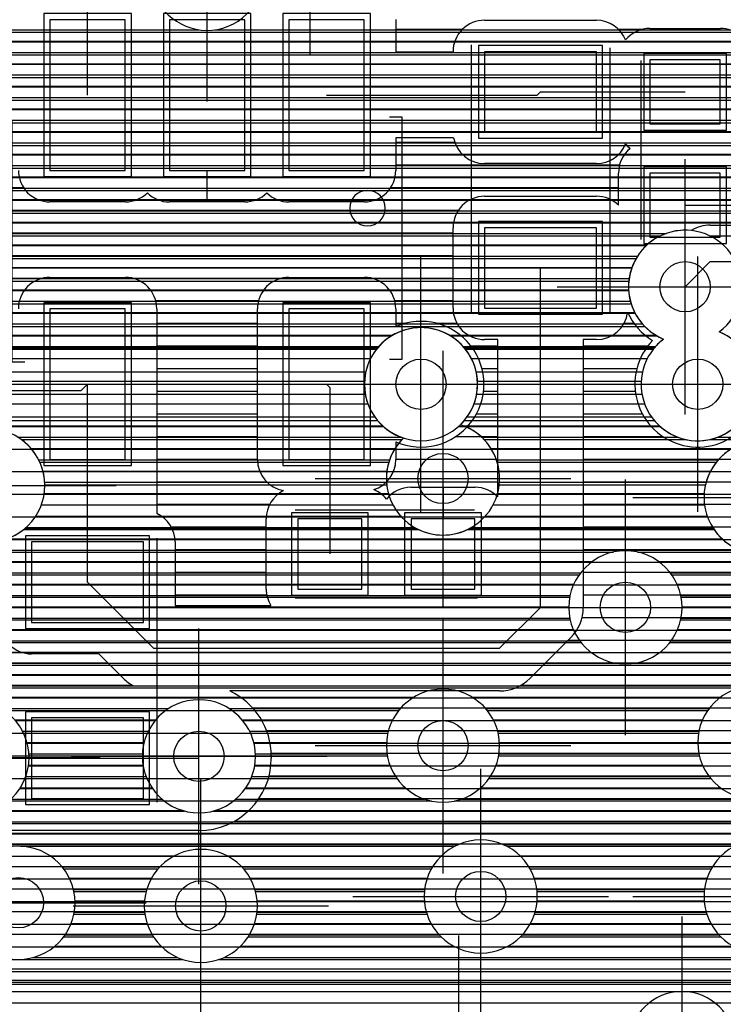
# Model space of a CAD drawing. Extents: x 25 to 291, y 23 to 136.
# Tile 19 of 147: x 37.24 to 42.83, y 51.52 to 59.35. Entities that reach past the tile are written whole.
import ezdxf

# ---------------------------------------------------------------- set-up
doc = ezdxf.new("R2010")
doc.units = 0
doc.layers.get('0').update_dxf_attribs({"linetype": 'CONTINUOUS'})
for name, color, linetype in [('copper_layer_2', 1, 'CONTINUOUS'), ('copper_layer_3', 3, 'CONTINUOUS'), ('copper_layer_bottom', 4, 'CONTINUOUS'), ('copper_layer_top', 5, 'CONTINUOUS'), ('drill_drawing', 6, 'CONTINUOUS'), ('paste_mask_top', 2, 'CONTINUOUS'), ('silkscreen_top', 1, 'CONTINUOUS'), ('solder_mask_top', 1, 'CONTINUOUS')]:
    doc.layers.add(name, color=color, linetype=linetype)

# ---------------------------------------------------------------- blocks, each defined once
blk = doc.blocks.new('D20')
blk.add_circle((0, 0), 0.2)
blk = doc.blocks.new('D412')
blk.add_lwpolyline([(0.29972, 0.59944), (-0.29972, 0.59944), (-0.29972, -0.59944), (0.29972, -0.59944)], close=True)
blk = doc.blocks.new('D466')
blk.add_lwpolyline([(0.254, 0.2794), (-0.254, 0.2794), (-0.254, -0.2794), (0.254, -0.2794)], close=True)
blk = doc.blocks.new('D469')
blk.add_lwpolyline([(0.2794, 0.254), (-0.2794, 0.254), (-0.2794, -0.254), (0.2794, -0.254)], close=True)
blk = doc.blocks.new('D484')
blk.add_lwpolyline([(0.4445, 0.32004), (-0.4445, 0.32004), (-0.4445, -0.32004), (0.4445, -0.32004)], close=True)
blk = doc.blocks.new('D498')
blk.add_lwpolyline([(0.34798, 0.6477), (-0.34798, 0.6477), (-0.34798, -0.6477), (0.34798, -0.6477)], close=True)
blk = doc.blocks.new('D555')
blk.add_lwpolyline([(0.3048, 0.32766), (-0.3048, 0.32766), (-0.3048, -0.32766), (0.3048, -0.32766)], close=True)
blk = doc.blocks.new('D558')
blk.add_lwpolyline([(0.32766, 0.3048), (-0.32766, 0.3048), (-0.32766, -0.3048), (0.32766, -0.3048)], close=True)
blk = doc.blocks.new('D570')
blk.add_lwpolyline([(0.49276, 0.3683), (-0.49276, 0.3683), (-0.49276, -0.3683), (0.49276, -0.3683)], close=True)

msp = doc.modelspace()

# ---------------------------------------------------------------- linework, layer by layer
at = {"layer": 'copper_layer_2', "color": 1}
for points in [[(45.500127, 77.127508), (45.500127, 81.700279), (30.766574, 81.700279), (30.700025, 81.633731), (30.700025, 52.09144), (30.816358, 51.975108), (45.483617, 51.975108), (45.500127, 51.991618), (45.500127, 77.122936)], [(30.700025, 59.174752), (45.500127, 59.174752)], [(30.700025, 58.994666), (45.500127, 58.994666)], [(30.700025, 58.814834), (45.500127, 58.814834)], [(30.700025, 58.634747), (45.500127, 58.634747)], [(30.700025, 58.454661), (43.891288, 58.454661)], [(30.700025, 58.274829), (43.650749, 58.274829)], [(33.437389, 58.094742), (43.580391, 58.094742)], [(33.655829, 57.914656), (43.588773, 57.914656)], [(33.721107, 57.734823), (43.681229, 57.734823)], [(33.708661, 57.554737), (42.218694, 57.554737)], [(33.610109, 57.374905), (42.100584, 57.374905)], [(30.700025, 57.194818), (42.0762, 57.194818)], [(30.700025, 57.014732), (42.127254, 57.014732)], [(30.700025, 56.8349), (40.191516, 56.8349)], [(40.658623, 56.8349), (42.301245, 56.8349)], [(30.700025, 56.654813), (40.024384, 56.654813)], [(40.825756, 56.654813), (42.224282, 56.654813)], [(30.700025, 56.474727), (39.97587, 56.474727)], [(40.874524, 56.474727), (42.175768, 56.474727)], [(30.700025, 56.294895), (40.002794, 56.294895)], [(40.847346, 56.294895), (42.202692, 56.294895)], [(30.700025, 56.114808), (40.124968, 56.114808)], [(40.725171, 56.114808), (42.324867, 56.114808)], [(30.700025, 55.934722), (45.500127, 55.934722)], [(30.700025, 55.75489), (45.500127, 55.75489)], [(30.700025, 55.574803), (45.500127, 55.574803)], [(30.700025, 55.394717), (45.500127, 55.394717)], [(30.700025, 55.214884), (45.500127, 55.214884)], [(30.700025, 55.034798), (45.500127, 55.034798)], [(30.700025, 54.854712), (45.500127, 54.854712)], [(30.700025, 54.674879), (45.500127, 54.674879)], [(30.700025, 54.494793), (45.500127, 54.494793)], [(30.700025, 54.314707), (45.500127, 54.314707)], [(30.700025, 54.134874), (45.500127, 54.134874)], [(30.700025, 53.954788), (45.500127, 53.954788)], [(37.200152, 53.774702), (38.311659, 53.774702)], [(39.008636, 53.774702), (45.500127, 53.774702)], [(37.295149, 53.594869), (38.222504, 53.594869)], [(39.09779, 53.594869), (45.500127, 53.594869)], [(37.305309, 53.414783), (38.216408, 53.414783)], [(39.103632, 53.414783), (45.500127, 53.414783)], [(37.237236, 53.234696), (38.289561, 53.234696)], [(39.030734, 53.234696), (45.500127, 53.234696)], [(37.007112, 53.054864), (38.546101, 53.054864)], [(38.77394, 53.054864), (45.500127, 53.054864)], [(30.700025, 52.874778), (45.500127, 52.874778)], [(30.700025, 52.694691), (45.500127, 52.694691)], [(30.700025, 52.514859), (45.500127, 52.514859)], [(30.700025, 52.334773), (45.500127, 52.334773)], [(30.700025, 52.154686), (45.500127, 52.154686)], [(25.750064, 51.619761), (50.175006, 51.619761)], [(45.483617, 51.675133), (30.816358, 51.675133)], [(25.750064, 51.529845), (50.175006, 51.529845)]]:
    msp.add_lwpolyline(points, dxfattribs=at)
for points in [[(42.796546, 56.866142), (42.796546, 56.866142, 3.764651), (42.353569, 56.808992), (42.353569, 56.808992)], [(40.875032, 56.450089), (40.875032, 56.450089), (40.875032, 56.450089, 1), (39.975362, 56.450089), (39.975362, 56.450089), (39.975362, 56.450089, 1), (40.875032, 56.450089), (40.875032, 56.450089)], [(40.875032, 56.450089), (40.875032, 56.450089), (40.875032, 56.450089, 1), (39.975362, 56.450089), (39.975362, 56.450089), (39.975362, 56.450089, 1), (40.875032, 56.450089), (40.875032, 56.450089)], [(42.353569, 56.808992), (42.353569, 56.808992), (42.353569, 56.808992, 3.764651), (42.796546, 56.866142), (42.796546, 56.866142)], [(37.310135, 53.480061), (37.310135, 53.480061), (37.310135, 53.480061, 1), (36.409957, 53.480061), (36.409957, 53.480061), (36.409957, 53.480061, 1), (37.310135, 53.480061), (37.310135, 53.480061)], [(37.310135, 53.480061), (37.310135, 53.480061), (37.310135, 53.480061, 1), (36.409957, 53.480061), (36.409957, 53.480061), (36.409957, 53.480061, 1), (37.310135, 53.480061), (37.310135, 53.480061)], [(39.109982, 53.490221), (39.109982, 53.490221), (39.109982, 53.490221, 1), (38.210312, 53.490221), (38.210312, 53.490221), (38.210312, 53.490221, 1), (39.109982, 53.490221), (39.109982, 53.490221)], [(39.109982, 53.490221), (39.109982, 53.490221), (39.109982, 53.490221, 1), (38.210312, 53.490221), (38.210312, 53.490221), (38.210312, 53.490221, 1), (39.109982, 53.490221), (39.109982, 53.490221)]]:
    msp.add_lwpolyline(points, format="xyb", dxfattribs=at)
at = {"layer": 'copper_layer_3', "color": 3}
for points in [[(39.121666, 59.927864), (39.121666, 59.927864, 27.163944), (39.14859, 59.867412), (39.14859, 59.867412)], [(42.796546, 56.866142), (42.796546, 56.866142, 3.764651), (42.353569, 56.808992), (42.353569, 56.808992)], [(40.739395, 56.128016), (40.739395, 56.128016), (40.739395, 56.128016, 3.584971), (40.285751, 56.022098), (40.285751, 56.022098)], [(42.353569, 56.808992), (42.353569, 56.808992), (42.353569, 56.808992, 3.764651), (42.796546, 56.866142), (42.796546, 56.866142)], [(37.435103, 55.650241), (37.435103, 55.650241), (37.435103, 55.650241, 0.989053), (36.535179, 55.650241), (36.535179, 55.650241)], [(41.047244, 55.650241), (41.047244, 55.650241), (41.047244, 55.650241, 0.35534), (40.739395, 56.128016), (40.739395, 56.128016)], [(40.285751, 56.022098), (40.285751, 56.022098), (40.285751, 56.022098, 0.231206), (40.152908, 55.650241), (40.152908, 55.650241)], [(43.563881, 55.650241), (43.563881, 55.650241), (43.563881, 55.650241, 0.797886), (42.686309, 55.650241), (42.686309, 55.650241)], [(36.696215, 55.300229), (36.696215, 55.300229), (36.696215, 55.300229, 0.363199), (37.274067, 55.300229), (37.274067, 55.300229)], [(40.393955, 55.300229), (40.393955, 55.300229), (40.393955, 55.300229, 0.242892), (40.806198, 55.300229), (40.806198, 55.300229)], [(42.750826, 55.300229), (42.750826, 55.300229), (42.750826, 55.300229, 0.534398), (43.499365, 55.300229), (43.499365, 55.300229)], [(42.500127, 54.675133), (42.500127, 54.675133), (42.500127, 54.675133, 1), (41.599949, 54.675133), (41.599949, 54.675133), (41.599949, 54.675133, 1), (42.500127, 54.675133), (42.500127, 54.675133)], [(42.500127, 54.675133), (42.500127, 54.675133), (42.500127, 54.675133, 1), (41.599949, 54.675133), (41.599949, 54.675133), (41.599949, 54.675133, 1), (42.500127, 54.675133), (42.500127, 54.675133)], [(43.525019, 53.600203), (43.525019, 53.600203), (43.525019, 53.600203, 1), (42.625349, 53.600203), (42.625349, 53.600203), (42.625349, 53.600203, 1), (43.525019, 53.600203), (43.525019, 53.600203)], [(43.525019, 53.600203), (43.525019, 53.600203), (43.525019, 53.600203, 1), (42.625349, 53.600203), (42.625349, 53.600203), (42.625349, 53.600203, 1), (43.525019, 53.600203), (43.525019, 53.600203)], [(41.050038, 53.575057), (41.050038, 53.575057), (41.050038, 53.575057, 1), (40.150368, 53.575057), (40.150368, 53.575057), (40.150368, 53.575057, 1), (41.050038, 53.575057), (41.050038, 53.575057)], [(41.050038, 53.575057), (41.050038, 53.575057), (41.050038, 53.575057, 1), (40.150368, 53.575057), (40.150368, 53.575057), (40.150368, 53.575057, 1), (41.050038, 53.575057), (41.050038, 53.575057)], [(41.350013, 52.375159), (41.350013, 52.375159), (41.350013, 52.375159, 1), (40.450343, 52.375159), (40.450343, 52.375159), (40.450343, 52.375159, 1), (41.350013, 52.375159), (41.350013, 52.375159)], [(41.350013, 52.375159), (41.350013, 52.375159), (41.350013, 52.375159, 1), (40.450343, 52.375159), (40.450343, 52.375159), (40.450343, 52.375159, 1), (41.350013, 52.375159), (41.350013, 52.375159)], [(43.575057, 52.375159), (43.575057, 52.375159), (43.575057, 52.375159, 1), (42.674879, 52.375159), (42.674879, 52.375159), (42.674879, 52.375159, 1), (43.575057, 52.375159), (43.575057, 52.375159)], [(43.575057, 52.375159), (43.575057, 52.375159), (43.575057, 52.375159, 1), (42.674879, 52.375159), (42.674879, 52.375159), (42.674879, 52.375159, 1), (43.575057, 52.375159), (43.575057, 52.375159)], [(37.675133, 52.325121), (37.675133, 52.325121), (37.675133, 52.325121, 1), (36.774956, 52.325121), (36.774956, 52.325121), (36.774956, 52.325121, 1), (37.675133, 52.325121), (37.675133, 52.325121)], [(37.675133, 52.325121), (37.675133, 52.325121), (37.675133, 52.325121, 1), (36.774956, 52.325121), (36.774956, 52.325121), (36.774956, 52.325121, 1), (37.675133, 52.325121), (37.675133, 52.325121)], [(39.124968, 52.300229), (39.124968, 52.300229), (39.124968, 52.300229, 1), (38.225298, 52.300229), (38.225298, 52.300229), (38.225298, 52.300229, 1), (39.124968, 52.300229), (39.124968, 52.300229)], [(39.124968, 52.300229), (39.124968, 52.300229), (39.124968, 52.300229, 1), (38.225298, 52.300229), (38.225298, 52.300229), (38.225298, 52.300229, 1), (39.124968, 52.300229), (39.124968, 52.300229)], [(42.91999, 51.200152), (42.91999, 51.200152), (42.91999, 51.200152, 1), (42.080264, 51.200152), (42.080264, 51.200152), (42.080264, 51.200152, 1), (42.91999, 51.200152), (42.91999, 51.200152)], [(42.91999, 51.200152), (42.91999, 51.200152), (42.91999, 51.200152, 1), (42.080264, 51.200152), (42.080264, 51.200152), (42.080264, 51.200152, 1), (42.91999, 51.200152), (42.91999, 51.200152)]]:
    msp.add_lwpolyline(points, format="xyb", dxfattribs=at)
for points in [[(31.499365, 59.249682), (47.310135, 59.249682)], [(31.472441, 59.06985), (43.659893, 59.06985)], [(36.274829, 58.889764), (43.564897, 58.889764)], [(36.484125, 58.709677), (43.554737, 58.709677)], [(36.546863, 58.529845), (43.622809, 58.529845)], [(36.532385, 58.349759), (43.713487, 58.349759)], [(36.430531, 58.169672), (43.598933, 58.169672)], [(34.677419, 57.98984), (43.576581, 57.98984)], [(33.704343, 57.809754), (43.629921, 57.809754)], [(33.722885, 57.629667), (42.328169, 57.629667)], [(42.721869, 57.629667), (43.810008, 57.629667)], [(33.664465, 57.449835), (42.135128, 57.449835)], [(33.470663, 57.269749), (42.077216, 57.269749)], [(33.313691, 57.089662), (42.096012, 57.089662)], [(33.460503, 56.90983), (42.203962, 56.90983)], [(33.500127, 56.729743), (40.072644, 56.729743)], [(40.77775, 56.729743), (42.272543, 56.729743)], [(34.233426, 56.549657), (39.986284, 56.549657)], [(40.863856, 56.549657), (42.186182, 56.549657)], [(34.366777, 56.369825), (39.98222, 56.369825)], [(40.86792, 56.369825), (42.182372, 56.369825)], [(34.400051, 56.189738), (40.057912, 56.189738)], [(40.792228, 56.189738), (42.258065, 56.189738)], [(37.248666, 56.009652), (40.273559, 56.009652)], [(40.926594, 56.009652), (42.532385, 56.009652)], [(42.717805, 56.009652), (47.310135, 56.009652)], [(37.395479, 55.82982), (40.169164, 55.82982)], [(41.030988, 55.82982), (42.772416, 55.82982)], [(37.435103, 55.650241), (40.152908, 55.650241)], [(41.047244, 55.650241), (42.686309, 55.650241)], [(40.393955, 55.300229), (37.274067, 55.300229)], [(42.750826, 55.300229), (40.806198, 55.300229)], [(37.267463, 55.294895), (40.404623, 55.294895)], [(40.79553, 55.294895), (42.754636, 55.294895)], [(32.630937, 55.114808), (41.95428, 55.114808)], [(42.14605, 55.114808), (43.011176, 55.114808)], [(32.696215, 54.934722), (41.682499, 54.934722)], [(42.417577, 54.934722), (44.687325, 54.934722)], [(32.683769, 54.75489), (41.607061, 54.75489)], [(42.493015, 54.75489), (47.310135, 54.75489)], [(32.585217, 54.574803), (41.611379, 54.574803)], [(42.488697, 54.574803), (46.361443, 54.574803)], [(35.094234, 54.394717), (41.697993, 54.394717)], [(42.402083, 54.394717), (46.163322, 54.394717)], [(35.389129, 54.214884), (44.804166, 54.214884)], [(35.467107, 54.034798), (42.958598, 54.034798)], [(35.464821, 53.854712), (40.24765, 53.854712)], [(40.952756, 53.854712), (42.704089, 53.854712)], [(35.381001, 53.674879), (40.16129, 53.674879)], [(41.038862, 53.674879), (42.631191, 53.674879)], [(30.366523, 53.494793), (40.157226, 53.494793)], [(41.042926, 53.494793), (42.637541, 53.494793)], [(32.524765, 53.314707), (40.232918, 53.314707)], [(40.967234, 53.314707), (42.727203, 53.314707)], [(32.734061, 53.134874), (40.507239, 53.134874)], [(40.692913, 53.134874), (46.650241, 53.134874)], [(32.7968, 52.954788), (46.698247, 52.954788)], [(37.24257, 52.774702), (40.693167, 52.774702)], [(41.106934, 52.774702), (42.918212, 52.774702)], [(37.585217, 52.594869), (38.335027, 52.594869)], [(39.01524, 52.594869), (40.507239, 52.594869)], [(41.292863, 52.594869), (42.732283, 52.594869)], [(37.665989, 52.414783), (38.24003, 52.414783)], [(39.110236, 52.414783), (40.451867, 52.414783)], [(41.348235, 52.414783), (42.676911, 52.414783)], [(37.665989, 52.234696), (38.22987, 52.234696)], [(39.120396, 52.234696), (40.472441, 52.234696)], [(41.327661, 52.234696), (42.697485, 52.234696)], [(37.584709, 52.054864), (38.297943, 52.054864)], [(39.052324, 52.054864), (40.583947, 52.054864)], [(41.216154, 52.054864), (42.808992, 52.054864)], [(35.722123, 51.874778), (38.528067, 51.874778)], [(38.821946, 51.874778), (46.619507, 51.874778)], [(30.390399, 51.694691), (46.590805, 51.694691)]]:
    msp.add_lwpolyline(points, dxfattribs=at)
at = {"layer": 'copper_layer_bottom', "color": 4}
for points in [[(39.121666, 59.927864), (39.121666, 59.927864, 27.163944), (39.14859, 59.867412), (39.14859, 59.867412)], [(42.573787, 57.672593), (42.573787, 57.672593), (42.573787, 57.672593, 0.868159), (42.353569, 56.808992), (42.353569, 56.808992)], [(42.725171, 57.715011), (42.725171, 57.715011), (42.725171, 57.715011, 0.136728), (42.573787, 57.672593), (42.573787, 57.672593)], [(42.796546, 56.866142), (42.796546, 56.866142), (42.796546, 56.866142, 0.182547), (42.965964, 57.135128), (42.965964, 57.135128)], [(40.769114, 56.740157), (40.769114, 56.740157), (40.769114, 56.740157, 0.464594), (40.081026, 56.740157), (40.081026, 56.740157)], [(42.280925, 56.16002), (42.280925, 56.16002), (42.280925, 56.16002, 1.274094), (42.796546, 56.866142), (42.796546, 56.866142)], [(42.353569, 56.808992), (42.353569, 56.808992), (42.353569, 56.808992, 0.055147), (42.280925, 56.740157), (42.280925, 56.740157)], [(40.081026, 56.16002), (40.081026, 56.16002), (40.081026, 56.16002, 0.139654), (40.285751, 56.022098), (40.285751, 56.022098)], [(40.739395, 56.128016), (40.739395, 56.128016), (40.739395, 56.128016, 0.025124), (40.769114, 56.16002), (40.769114, 56.16002)], [(37.435103, 55.645161), (37.435103, 55.645161), (37.435103, 55.645161, 1), (36.534925, 55.645161), (36.534925, 55.645161), (36.534925, 55.645161, 1), (37.435103, 55.645161), (37.435103, 55.645161)], [(37.435103, 55.645161), (37.435103, 55.645161), (37.435103, 55.645161, 1), (36.534925, 55.645161), (36.534925, 55.645161), (36.534925, 55.645161, 1), (37.435103, 55.645161), (37.435103, 55.645161)], [(40.285751, 56.022098), (40.285751, 56.022098), (40.285751, 56.022098, 3.585981), (40.739395, 56.128016), (40.739395, 56.128016)], [(43.575057, 55.550165), (43.575057, 55.550165), (43.575057, 55.550165, 1), (42.674879, 55.550165), (42.674879, 55.550165), (42.674879, 55.550165, 1), (43.575057, 55.550165), (43.575057, 55.550165)], [(43.575057, 55.550165), (43.575057, 55.550165), (43.575057, 55.550165, 1), (42.674879, 55.550165), (42.674879, 55.550165), (42.674879, 55.550165, 1), (43.575057, 55.550165), (43.575057, 55.550165)], [(42.500127, 54.675133), (42.500127, 54.675133), (42.500127, 54.675133, 1), (41.599949, 54.675133), (41.599949, 54.675133), (41.599949, 54.675133, 1), (42.500127, 54.675133), (42.500127, 54.675133)], [(42.500127, 54.675133), (42.500127, 54.675133), (42.500127, 54.675133, 1), (41.599949, 54.675133), (41.599949, 54.675133), (41.599949, 54.675133, 1), (42.500127, 54.675133), (42.500127, 54.675133)], [(43.525019, 53.600203), (43.525019, 53.600203), (43.525019, 53.600203, 1), (42.625349, 53.600203), (42.625349, 53.600203), (42.625349, 53.600203, 1), (43.525019, 53.600203), (43.525019, 53.600203)], [(43.525019, 53.600203), (43.525019, 53.600203), (43.525019, 53.600203, 1), (42.625349, 53.600203), (42.625349, 53.600203), (42.625349, 53.600203, 1), (43.525019, 53.600203), (43.525019, 53.600203)], [(41.050038, 53.575057), (41.050038, 53.575057), (41.050038, 53.575057, 1), (40.150368, 53.575057), (40.150368, 53.575057), (40.150368, 53.575057, 1), (41.050038, 53.575057), (41.050038, 53.575057)], [(41.050038, 53.575057), (41.050038, 53.575057), (41.050038, 53.575057, 1), (40.150368, 53.575057), (40.150368, 53.575057), (40.150368, 53.575057, 1), (41.050038, 53.575057), (41.050038, 53.575057)], [(37.310135, 53.480061), (37.310135, 53.480061), (37.310135, 53.480061, 1), (36.409957, 53.480061), (36.409957, 53.480061), (36.409957, 53.480061, 1), (37.310135, 53.480061), (37.310135, 53.480061)], [(37.310135, 53.480061), (37.310135, 53.480061), (37.310135, 53.480061, 1), (36.409957, 53.480061), (36.409957, 53.480061), (36.409957, 53.480061, 1), (37.310135, 53.480061), (37.310135, 53.480061)], [(39.109982, 53.490221), (39.109982, 53.490221), (39.109982, 53.490221, 1), (38.210312, 53.490221), (38.210312, 53.490221), (38.210312, 53.490221, 1), (39.109982, 53.490221), (39.109982, 53.490221)], [(39.109982, 53.490221), (39.109982, 53.490221), (39.109982, 53.490221, 1), (38.210312, 53.490221), (38.210312, 53.490221), (38.210312, 53.490221, 1), (39.109982, 53.490221), (39.109982, 53.490221)], [(41.350013, 52.375159), (41.350013, 52.375159), (41.350013, 52.375159, 1), (40.450343, 52.375159), (40.450343, 52.375159), (40.450343, 52.375159, 1), (41.350013, 52.375159), (41.350013, 52.375159)], [(41.350013, 52.375159), (41.350013, 52.375159), (41.350013, 52.375159, 1), (40.450343, 52.375159), (40.450343, 52.375159), (40.450343, 52.375159, 1), (41.350013, 52.375159), (41.350013, 52.375159)], [(43.575057, 52.375159), (43.575057, 52.375159), (43.575057, 52.375159, 1), (42.674879, 52.375159), (42.674879, 52.375159), (42.674879, 52.375159, 1), (43.575057, 52.375159), (43.575057, 52.375159)], [(43.575057, 52.375159), (43.575057, 52.375159), (43.575057, 52.375159, 1), (42.674879, 52.375159), (42.674879, 52.375159), (42.674879, 52.375159, 1), (43.575057, 52.375159), (43.575057, 52.375159)], [(37.675133, 52.325121), (37.675133, 52.325121), (37.675133, 52.325121, 1), (36.774956, 52.325121), (36.774956, 52.325121), (36.774956, 52.325121, 1), (37.675133, 52.325121), (37.675133, 52.325121)], [(37.675133, 52.325121), (37.675133, 52.325121), (37.675133, 52.325121, 1), (36.774956, 52.325121), (36.774956, 52.325121), (36.774956, 52.325121, 1), (37.675133, 52.325121), (37.675133, 52.325121)], [(39.124968, 52.300229), (39.124968, 52.300229), (39.124968, 52.300229, 1), (38.225298, 52.300229), (38.225298, 52.300229), (38.225298, 52.300229, 1), (39.124968, 52.300229), (39.124968, 52.300229)], [(39.124968, 52.300229), (39.124968, 52.300229), (39.124968, 52.300229, 1), (38.225298, 52.300229), (38.225298, 52.300229), (38.225298, 52.300229, 1), (39.124968, 52.300229), (39.124968, 52.300229)]]:
    msp.add_lwpolyline(points, format="xyb", dxfattribs=at)
for points in [[(31.497841, 59.269749), (38.660401, 59.269749)], [(38.789688, 59.269749), (45.084582, 59.269749)], [(31.497841, 59.179832), (43.80315, 59.179832)], [(31.479299, 59.089662), (43.678435, 59.089662)], [(31.439675, 58.999746), (43.610109, 58.999746)], [(36.216662, 58.90983), (43.570739, 58.90983)], [(36.389383, 58.81966), (43.552197, 58.81966)], [(36.471171, 58.729743), (43.552451, 58.729743)], [(36.518923, 58.639827), (43.570993, 58.639827)], [(36.543815, 58.549657), (43.610617, 58.549657)], [(36.549911, 58.459741), (43.678943, 58.459741)], [(36.537465, 58.369825), (43.735839, 58.369825)], [(36.505461, 58.279909), (43.654051, 58.279909)], [(36.448057, 58.189738), (43.606299, 58.189738)], [(36.348235, 58.099822), (43.581407, 58.099822)], [(34.700533, 58.009906), (43.575311, 58.009906)], [(34.555753, 57.919736), (43.587503, 57.919736)], [(33.730251, 57.880112), (34.870206, 56.740157), (40.081026, 56.740157)], [(33.780544, 57.82982), (43.619761, 57.82982)], [(33.87046, 57.739903), (43.677165, 57.739903)], [(33.275083, 57.675133), (33.525019, 57.675133), (34.750064, 56.450089), (40.425197, 56.450089), (42.625095, 56.450089)], [(33.96063, 57.649733), (42.376175, 57.649733)], [(42.725171, 57.715011), (43.699009, 57.715011)], [(34.050546, 57.559817), (42.224282, 57.559817)], [(34.140462, 57.469901), (42.14732, 57.469901)], [(42.525019, 57.225044), (42.725171, 57.425197), (46.824994, 57.425197), (49.400051, 54.85014), (49.400051, 47.625095), (51.100076, 45.92507), (57.875032, 45.92507), (60.375159, 43.425197), (62.625095, 43.425197)], [(34.230632, 57.379731), (42.102616, 57.379731)], [(34.320549, 57.289815), (42.079756, 57.289815)], [(34.410465, 57.199898), (42.075692, 57.199898)], [(34.500635, 57.109728), (42.09017, 57.109728)], [(34.590551, 57.019812), (42.124714, 57.019812)], [(34.680467, 56.929896), (42.185674, 56.929896)], [(34.770638, 56.839726), (40.199898, 56.839726)], [(40.650241, 56.839726), (42.292609, 56.839726)], [(34.860554, 56.749809), (40.089408, 56.749809)], [(40.760732, 56.749809), (42.289307, 56.749809)], [(40.769114, 56.740157), (42.280925, 56.740157)], [(40.081026, 56.16002), (34.750064, 56.16002)], [(42.280925, 56.16002), (40.769114, 56.16002)], [(34.392939, 56.119888), (40.11938, 56.119888)], [(40.76251, 56.119888), (42.319533, 56.119888)], [(37.218694, 56.029718), (40.264415, 56.029718)], [(40.906274, 56.029718), (42.464313, 56.029718)], [(42.785878, 56.029718), (47.810262, 56.029718)], [(37.325121, 55.939802), (40.219202, 55.939802)], [(40.98095, 55.939802), (42.899924, 55.939802)], [(37.385827, 55.849886), (40.175768, 55.849886)], [(41.024384, 55.849886), (42.789434, 55.849886)], [(37.420117, 55.759716), (40.153924, 55.759716)], [(41.046228, 55.759716), (42.726949, 55.759716)], [(37.434341, 55.669799), (40.15113, 55.669799)], [(41.049022, 55.669799), (42.691389, 55.669799)], [(37.430277, 55.579883), (40.16637, 55.579883)], [(41.033782, 55.579883), (42.676149, 55.579883)], [(37.407417, 55.489713), (40.202184, 55.489713)], [(40.997968, 55.489713), (42.679197, 55.489713)], [(37.362205, 55.399797), (40.264923, 55.399797)], [(40.93523, 55.399797), (42.701041, 55.399797)], [(37.285243, 55.309881), (40.376175, 55.309881)], [(40.823978, 55.309881), (42.744729, 55.309881)], [(37.13208, 55.21971), (42.819406, 55.21971)], [(32.621031, 55.129794), (42.96444, 55.129794)], [(32.668783, 55.039878), (41.786386, 55.039878)], [(42.313691, 55.039878), (44.582931, 55.039878)], [(32.693929, 54.949708), (41.693675, 54.949708)], [(42.406655, 54.949708), (44.667767, 54.949708)], [(32.699771, 54.859792), (41.639827, 54.859792)], [(42.460503, 54.859792), (44.857252, 54.859792)], [(32.687579, 54.769876), (41.610109, 54.769876)], [(42.489967, 54.769876), (49.070358, 54.769876)], [(32.655575, 54.679705), (41.600203, 54.679705)], [(42.500127, 54.679705), (49.109982, 54.679705)], [(32.598171, 54.589789), (41.608331, 54.589789)], [(42.491999, 54.589789), (49.109982, 54.589789)], [(32.498349, 54.499873), (41.635763, 54.499873)], [(42.464567, 54.499873), (49.109982, 54.499873)], [(31.509017, 54.409703), (41.686563, 54.409703)], [(42.413513, 54.409703), (49.109982, 54.409703)], [(35.281687, 54.319787), (41.77394, 54.319787)], [(42.326137, 54.319787), (49.109982, 54.319787)], [(35.377699, 54.22987), (41.985522, 54.22987)], [(42.114808, 54.22987), (49.109982, 54.22987)], [(35.433071, 54.1397), (44.636525, 54.1397)], [(35.463805, 54.049784), (43.057658, 54.049784)], [(35.474981, 53.959868), (40.366523, 53.959868)], [(40.83363, 53.959868), (42.804674, 53.959868)], [(37.08509, 53.869698), (38.418593, 53.869698)], [(38.901702, 53.869698), (40.259843, 53.869698)], [(40.94031, 53.869698), (42.714757, 53.869698)], [(37.195834, 53.779782), (38.315723, 53.779782)], [(39.004572, 53.779782), (40.19939, 53.779782)], [(41.000762, 53.779782), (42.662433, 53.779782)], [(37.258319, 53.689865), (38.256795, 53.689865)], [(39.063246, 53.689865), (40.164846, 53.689865)], [(41.035306, 53.689865), (42.633985, 53.689865)], [(37.293879, 53.599695), (38.22352, 53.599695)], [(39.09652, 53.599695), (40.150876, 53.599695)], [(41.04953, 53.599695), (42.625095, 53.599695)], [(37.309119, 53.509779), (38.210566, 53.509779)], [(39.109728, 53.509779), (40.15494, 53.509779)], [(41.045212, 53.509779), (42.634239, 53.509779)], [(37.306071, 53.419863), (38.215646, 53.419863)], [(39.104648, 53.419863), (40.1778, 53.419863)], [(41.022352, 53.419863), (42.662687, 53.419863)], [(37.284227, 53.329693), (38.239522, 53.329693)], [(39.080518, 53.329693), (40.222758, 53.329693)], [(40.977394, 53.329693), (42.715265, 53.329693)], [(37.240538, 53.239776), (38.286005, 53.239776)], [(39.034036, 53.239776), (40.299975, 53.239776)], [(40.900178, 53.239776), (42.805436, 53.239776)], [(37.165608, 53.14986), (38.365761, 53.14986)], [(38.954534, 53.14986), (40.453137, 53.14986)], [(40.747015, 53.14986), (49.109982, 53.14986)], [(37.020828, 53.05969), (38.528575, 53.05969)], [(38.79172, 53.05969), (49.109982, 53.05969)], [(32.794768, 52.969774), (49.109982, 52.969774)], [(32.799594, 52.879858), (49.109982, 52.879858)], [(32.786386, 52.789688), (40.725171, 52.789688)], [(41.07493, 52.789688), (42.950216, 52.789688)], [(37.474219, 52.699771), (38.468377, 52.699771)], [(38.88189, 52.699771), (40.588519, 52.699771)], [(41.211582, 52.699771), (42.813564, 52.699771)], [(37.573533, 52.609855), (38.348489, 52.609855)], [(39.001524, 52.609855), (40.516129, 52.609855)], [(41.283973, 52.609855), (42.741173, 52.609855)], [(37.630683, 52.519685), (38.282449, 52.519685)], [(39.067818, 52.519685), (40.473965, 52.519685)], [(41.326137, 52.519685), (42.699009, 52.519685)], [(37.662687, 52.429769), (38.244094, 52.429769)], [(39.105918, 52.429769), (40.453391, 52.429769)], [(41.346711, 52.429769), (42.678435, 52.429769)], [(37.674879, 52.339853), (38.226822, 52.339853)], [(39.123444, 52.339853), (40.451359, 52.339853)], [(41.348743, 52.339853), (42.676403, 52.339853)], [(37.668783, 52.249682), (38.227838, 52.249682)], [(39.122174, 52.249682), (40.467869, 52.249682)], [(41.332233, 52.249682), (42.692913, 52.249682)], [(37.643637, 52.159766), (38.247396, 52.159766)], [(39.102616, 52.159766), (40.504953, 52.159766)], [(41.295149, 52.159766), (42.729997, 52.159766)], [(37.595631, 52.06985), (38.288545, 52.06985)], [(39.061722, 52.06985), (40.569469, 52.06985)], [(41.230632, 52.06985), (42.794514, 52.06985)], [(37.513589, 51.97968), (38.358903, 51.97968)], [(38.99111, 51.97968), (40.685039, 51.97968)], [(41.115062, 51.97968), (42.910084, 51.97968)], [(37.339091, 51.889764), (38.490221, 51.889764)], [(38.859792, 51.889764), (49.109982, 51.889764)], [(25.750064, 51.799848), (49.109982, 51.799848)], [(25.750064, 51.709677), (49.109982, 51.709677)], [(25.750064, 51.619761), (49.109982, 51.619761)], [(25.750064, 51.529845), (49.109982, 51.529845)]]:
    msp.add_lwpolyline(points, dxfattribs=at)
at = {"layer": 'copper_layer_top', "color": 5}
for points in [[(45.400051, 52.075184), (45.400051, 79.900178), (42.275083, 79.900178), (42.275083, 81.600203), (30.816358, 81.600203), (30.800102, 81.583693), (30.800102, 53.975108), (33.750064, 53.975108), (33.750064, 52.075184), (45.400051, 52.075184)], [(37.774956, 58.750064), (37.774956, 61.175006), (37.800102, 61.200152)], [(38.725171, 58.750064), (38.725171, 59.715011)], [(40.225044, 59.350013), (40.225044, 59.09017), (40.679959, 59.09017), (40.679959, 59.094996)], [(40.93015, 59.345187), (41.820168, 59.345187)], [(40.225044, 59.274829), (40.75616, 59.274829)], [(41.993904, 59.274829), (42.193802, 59.274829)], [(42.24511, 59.280163), (42.805182, 59.280163)], [(40.225044, 59.094742), (40.679959, 59.094742)], [(39.675133, 58.750064), (41.350013, 58.750064), (41.375159, 58.77521)], [(41.375159, 58.77521), (42.525019, 58.77521)], [(40.684277, 58.410211), (40.225044, 58.410211), (40.225044, 58.150114)], [(40.225044, 58.374905), (40.693421, 58.374905)], [(40.225044, 58.194818), (42.003556, 58.194818)], [(41.820168, 58.205232), (40.93015, 58.205232)], [(38.725171, 57.900178), (38.725171, 58.150114)], [(41.995174, 57.873762), (41.995174, 58.130048)], [(36.795022, 58.014732), (37.264923, 58.014732)], [(40.185166, 58.014732), (41.995174, 58.014732)], [(42.525019, 57.875032), (43.400051, 57.875032), (43.875032, 57.875032), (44.025146, 58.025146)], [(38.075184, 57.900178), (37.474981, 57.900178)], [(39.025146, 57.900178), (38.425197, 57.900178)], [(39.975108, 57.900178), (39.375159, 57.900178)], [(40.93015, 57.945136), (41.820168, 57.945136)], [(36.795022, 57.8349), (40.722631, 57.8349)], [(42.525019, 57.225044), (42.525019, 57.875032)], [(36.795022, 57.654813), (40.679959, 57.654813)], [(40.679959, 57.055118), (40.679959, 57.695199)], [(42.625095, 56.450089), (43.225044, 56.450089), (44.450089, 57.675133)], [(36.795022, 57.474727), (40.679959, 57.474727)], [(37.774956, 54.875032), (38.299975, 54.350013), (41.050038, 54.350013), (41.375159, 54.675133), (41.375159, 57.375159)], [(36.712979, 57.294895), (37.423673, 57.294895)], [(37.474981, 57.300229), (38.075184, 57.300229)], [(38.126492, 57.294895), (39.323597, 57.294895)], [(39.375159, 57.300229), (39.975108, 57.300229)], [(40.026416, 57.294895), (40.679959, 57.294895)], [(38.316485, 57.114808), (39.133604, 57.114808)], [(40.216662, 57.114808), (40.679959, 57.114808)], [(38.325121, 57.050038), (38.325121, 56.450089), (38.325121, 55.85014), (38.325121, 55.421895)], [(39.124968, 55.85014), (39.124968, 57.050038)], [(40.225044, 57.050038), (40.225044, 56.908306)], [(38.325121, 56.934722), (39.124968, 56.934722)], [(40.225044, 56.934722), (40.302261, 56.934722)], [(40.547879, 56.934722), (40.710947, 56.934722)], [(42.039116, 56.934722), (42.11811, 56.934722)], [(41.035052, 55.553721), (41.035052, 56.805182), (40.93015, 56.805182)], [(41.820168, 56.805182), (41.715011, 56.805182), (41.715011, 54.675133)], [(38.325121, 56.75489), (39.124968, 56.75489)], [(40.821438, 56.75489), (41.035052, 56.75489)], [(41.715011, 56.75489), (42.2286, 56.75489)], [(38.325121, 56.574803), (39.124968, 56.574803)], [(40.909322, 56.574803), (41.035052, 56.574803)], [(41.715011, 56.574803), (42.14097, 56.574803)], [(36.100076, 56.400051), (37.725171, 56.400051), (37.774956, 56.450089)], [(37.774956, 54.875032), (37.774956, 56.450089)], [(38.325121, 56.394717), (39.124968, 56.394717)], [(39.675133, 56.450089), (39.700025, 56.425197), (39.700025, 55.100076)], [(39.675133, 56.450089), (40.425197, 56.450089)], [(40.922022, 56.394717), (41.035052, 56.394717)], [(41.715011, 56.394717), (42.12827, 56.394717)], [(38.325121, 56.214884), (39.124968, 56.214884)], [(40.866142, 56.214884), (41.035052, 56.214884)], [(41.715011, 56.214884), (42.183896, 56.214884)], [(38.325121, 56.034798), (39.124968, 56.034798)], [(40.703581, 56.034798), (41.035052, 56.034798)], [(41.715011, 56.034798), (42.346711, 56.034798)], [(40.225044, 55.991872), (40.225044, 55.85014)], [(38.325121, 55.854712), (39.124968, 55.854712)], [(40.225044, 55.854712), (41.035052, 55.854712)], [(41.715011, 55.854712), (45.400051, 55.854712)], [(40.600203, 55.100076), (40.600203, 55.700025)], [(38.325121, 55.674879), (39.19685, 55.674879)], [(40.153416, 55.674879), (41.035052, 55.674879)], [(40.345187, 55.630175), (40.854966, 55.630175)], [(40.600203, 55.630175), (40.600203, 55.379985)], [(41.715011, 55.674879), (45.400051, 55.674879)], [(38.325121, 55.494793), (39.223012, 55.494793)], [(41.715011, 55.494793), (45.400051, 55.494793)], [(39.195072, 54.820168), (39.195072, 55.379985)], [(38.439675, 55.314707), (39.195072, 55.314707)], [(41.715011, 55.314707), (45.400051, 55.314707)], [(38.470155, 55.195072), (38.470155, 54.690119), (39.231648, 54.690119)], [(38.470155, 55.134874), (39.195072, 55.134874)], [(41.715011, 55.134874), (45.400051, 55.134874)], [(38.470155, 54.954788), (39.195072, 54.954788)], [(41.715011, 54.954788), (45.400051, 54.954788)], [(38.470155, 54.774702), (39.199136, 54.774702)], [(41.715011, 54.774702), (45.400051, 54.774702)], [(41.705359, 54.594869), (45.400051, 54.594869)], [(41.615443, 54.434595), (41.290577, 54.109728)], [(41.595631, 54.414783), (45.400051, 54.414783)], [(38.05969, 54.109728), (37.864364, 54.305055), (37.330201, 54.305055)], [(30.800102, 54.234696), (37.934468, 54.234696)], [(41.415545, 54.234696), (45.400051, 54.234696)], [(36.879858, 54.054864), (38.131572, 54.054864)], [(36.935738, 54.050038), (37.774956, 54.050038), (38.139954, 54.050038)], [(41.21844, 54.054864), (45.400051, 54.054864)], [(41.050038, 54.01016), (38.905512, 54.01016)], [(39.087376, 53.874778), (45.400051, 53.874778)], [(39.197358, 53.694691), (45.400051, 53.694691)], [(39.234442, 53.514859), (45.400051, 53.514859)], [(36.860046, 53.480061), (36.860046, 53.474981), (37.774956, 53.474981), (38.660147, 53.474981), (38.660147, 53.490221)], [(39.235204, 53.490221), (39.235204, 53.474981)], [(39.217678, 53.334773), (45.400051, 53.334773)], [(39.137668, 53.154686), (45.400051, 53.154686)], [(38.943358, 52.974854), (45.400051, 52.974854)], [(38.660147, 52.900178), (37.774956, 52.900178), (36.860046, 52.900178)], [(33.750064, 52.794768), (45.400051, 52.794768)], [(33.750064, 52.614681), (45.400051, 52.614681)], [(33.750064, 52.434849), (45.400051, 52.434849)], [(33.750064, 52.254763), (45.400051, 52.254763)], [(45.400051, 51.77521), (33.750064, 51.77521)], [(32.899924, 51.709677), (48.800102, 51.709677)], [(29.800102, 51.619761), (48.800102, 51.619761)], [(29.800102, 51.529845), (48.800102, 51.529845)]]:
    msp.add_lwpolyline(points, dxfattribs=at)
for points in [[(40.93015, 59.345187), (40.93015, 59.345187), (40.93015, 59.345187, 0.414214), (40.679959, 59.094996), (40.679959, 59.094996)], [(42.051816, 59.188722), (42.051816, 59.188722), (42.051816, 59.188722, 0.304524), (41.820168, 59.345187), (41.820168, 59.345187)], [(42.24511, 59.280163), (42.24511, 59.280163), (42.24511, 59.280163, 0.224523), (42.051816, 59.188722), (42.051816, 59.188722)], [(42.962662, 59.224282), (42.962662, 59.224282), (42.962662, 59.224282, 0.171977), (42.805182, 59.280163), (42.805182, 59.280163)], [(40.684277, 58.410211), (40.684277, 58.410211), (40.684277, 58.410211, 0.362221), (40.93015, 58.205232), (40.93015, 58.205232)], [(41.820168, 58.205232), (41.820168, 58.205232), (41.820168, 58.205232, 0.305757), (42.051816, 58.361443), (42.051816, 58.361443)], [(42.051816, 58.361443), (42.051816, 58.361443), (42.051816, 58.361443, 0.053008), (42.088646, 58.325121), (42.088646, 58.325121)], [(42.088646, 58.325121), (42.088646, 58.325121), (42.088646, 58.325121, 0.228115), (41.995174, 58.130048), (41.995174, 58.130048)], [(37.225044, 58.150114), (37.225044, 58.150114), (37.225044, 58.150114, 0.414214), (37.474981, 57.900178), (37.474981, 57.900178)], [(39.975108, 57.900178), (39.975108, 57.900178), (39.975108, 57.900178, 0.414214), (40.225044, 58.150114), (40.225044, 58.150114)], [(38.075184, 57.900178), (38.075184, 57.900178), (38.075184, 57.900178, 0.19584), (38.250191, 57.971552), (38.250191, 57.971552)], [(38.250191, 57.971552), (38.250191, 57.971552), (38.250191, 57.971552, 0.19676), (38.425197, 57.900178), (38.425197, 57.900178)], [(39.025146, 57.900178), (39.025146, 57.900178), (39.025146, 57.900178, 0.19584), (39.200152, 57.971552), (39.200152, 57.971552)], [(39.200152, 57.971552), (39.200152, 57.971552), (39.200152, 57.971552, 0.19676), (39.375159, 57.900178), (39.375159, 57.900178)], [(40.93015, 57.945136), (40.93015, 57.945136), (40.93015, 57.945136, 0.413495), (40.679959, 57.695199), (40.679959, 57.695199)], [(41.995174, 57.873762), (41.995174, 57.873762), (41.995174, 57.873762, 0.19676), (41.820168, 57.945136), (41.820168, 57.945136)], [(37.474981, 57.300229), (37.474981, 57.300229), (37.474981, 57.300229, 0.414932), (37.225044, 57.050038), (37.225044, 57.050038)], [(38.325121, 57.050038), (38.325121, 57.050038), (38.325121, 57.050038, 0.413495), (38.075184, 57.300229), (38.075184, 57.300229)], [(39.375159, 57.300229), (39.375159, 57.300229), (39.375159, 57.300229, 0.414214), (39.124968, 57.050038), (39.124968, 57.050038)], [(40.225044, 57.050038), (40.225044, 57.050038), (40.225044, 57.050038, 0.413495), (39.975108, 57.300229), (39.975108, 57.300229)], [(40.679959, 57.055118), (40.679959, 57.055118), (40.679959, 57.055118, 0.414932), (40.93015, 56.805182), (40.93015, 56.805182)], [(41.820168, 56.805182), (41.820168, 56.805182), (41.820168, 56.805182, 0.37624), (42.068072, 57.022606), (42.068072, 57.022606)], [(42.068072, 57.022606), (42.068072, 57.022606), (42.068072, 57.022606, 0.152584), (42.265685, 56.797562), (42.265685, 56.797562)], [(40.225044, 55.991872), (40.225044, 55.991872), (40.225044, 55.991872, 1.528045), (40.225044, 56.908306), (40.225044, 56.908306)], [(42.265685, 56.797562), (42.265685, 56.797562), (42.265685, 56.797562, 1.010195), (42.991618, 56.109982), (42.991618, 56.109982)], [(39.124968, 55.85014), (39.124968, 55.85014), (39.124968, 55.85014, 0.366521), (39.333249, 55.603759), (39.333249, 55.603759)], [(40.049784, 55.611633), (40.049784, 55.611633), (40.049784, 55.611633, 0.327844), (40.225044, 55.85014), (40.225044, 55.85014)], [(40.150114, 55.536449), (40.150114, 55.536449), (40.150114, 55.536449, 0.125681), (40.049784, 55.611633), (40.049784, 55.611633)], [(40.345187, 55.630175), (40.345187, 55.630175), (40.345187, 55.630175, 0.228067), (40.150114, 55.536449), (40.150114, 55.536449)], [(41.035052, 55.553721), (41.035052, 55.553721), (41.035052, 55.553721, 0.203786), (40.854966, 55.630175), (40.854966, 55.630175)], [(39.333249, 55.603759), (39.333249, 55.603759), (39.333249, 55.603759, 0.28494), (39.195072, 55.379985), (39.195072, 55.379985)], [(38.470155, 55.195072), (38.470155, 55.195072), (38.470155, 55.195072, 0.292737), (38.325121, 55.421895), (38.325121, 55.421895)], [(39.195072, 54.820168), (39.195072, 54.820168), (39.195072, 54.820168, 0.138198), (39.231648, 54.690119), (39.231648, 54.690119)], [(41.615443, 54.434595), (41.615443, 54.434595), (41.615443, 54.434595, 0.199589), (41.715011, 54.675133), (41.715011, 54.675133)], [(37.08001, 54.554991), (37.08001, 54.554991), (37.08001, 54.554991, 0.414932), (37.330201, 54.305055), (37.330201, 54.305055)], [(38.05969, 54.109728), (38.05969, 54.109728), (38.05969, 54.109728, 0.072237), (38.139954, 54.050038), (38.139954, 54.050038)], [(41.050038, 54.01016), (41.050038, 54.01016), (41.050038, 54.01016, 0.19851), (41.290577, 54.109728), (41.290577, 54.109728)], [(39.235204, 53.490221), (39.235204, 53.490221), (39.235204, 53.490221, 0.290441), (38.905512, 54.01016), (38.905512, 54.01016)], [(38.660147, 52.900178), (38.660147, 52.900178), (38.660147, 52.900178, 0.413901), (39.235204, 53.474981), (39.235204, 53.474981)]]:
    msp.add_lwpolyline(points, format="xyb", dxfattribs=at)
at = {"layer": 'drill_drawing', "color": 6}
for points in [[(39.545085, 59.064008), (39.545085, 61.096012)], [(38.725171, 58.699009), (38.725171, 60.731013)], [(42.525019, 56.209042), (42.525019, 58.241046)], [(40.425197, 55.434087), (40.425197, 57.466091)], [(42.625095, 55.434087), (42.625095, 57.466091)], [(41.509017, 57.225044), (43.541021, 57.225044)], [(40.600203, 54.684023), (40.600203, 56.716027)], [(39.409195, 56.450089), (41.441199, 56.450089)], [(41.609093, 56.450089), (43.641097, 56.450089)], [(39.584201, 55.700025), (41.616205, 55.700025)], [(42.050038, 53.659131), (42.050038, 55.691135)], [(35.969012, 55.645161), (38.001016, 55.645161)], [(42.108966, 55.550165), (44.14097, 55.550165)], [(41.034036, 54.675133), (43.06604, 54.675133)], [(40.600203, 52.559055), (40.600203, 54.591059)], [(38.660147, 52.474219), (38.660147, 54.506223)], [(39.584201, 53.575057), (41.616205, 53.575057)], [(42.059182, 53.600203), (44.091186, 53.600203)], [(35.844044, 53.480061), (37.876048, 53.480061)], [(37.644145, 53.490221), (39.676149, 53.490221)], [(40.900178, 51.359157), (40.900178, 53.391161)], [(38.675133, 51.284227), (38.675133, 53.316231)], [(36.209042, 52.325121), (38.241046, 52.325121)], [(39.884176, 52.375159), (41.91618, 52.375159)], [(42.108966, 52.375159), (44.14097, 52.375159)], [(37.659131, 52.300229), (39.691135, 52.300229)], [(42.500127, 50.18415), (42.500127, 52.216154)], [(40.725171, 50.034036), (40.725171, 52.06604)]]:
    msp.add_lwpolyline(points, dxfattribs=at)
at = {"layer": 'silkscreen_top', "color": 1}
for points in [[(40.824994, 59.150114), (40.824994, 57.025146)], [(41.92507, 59.125222), (41.92507, 57.025146)], [(42.175006, 57.600203), (42.175006, 59.025146)], [(37.275083, 56.625095), (37.175006, 56.625095), (37.175006, 58.550165), (37.275083, 58.550165)], [(40.175006, 56.649987), (40.275083, 56.649987), (40.275083, 58.575057), (40.175006, 58.575057)], [(39.425197, 55.450089), (40.85014, 55.450089)], [(38.325121, 55.225044), (38.325121, 53.125222)], [(39.425197, 54.750064), (40.875032, 54.750064)]]:
    msp.add_lwpolyline(points, dxfattribs=at)
msp.add_lwpolyline([(40.141478, 57.85014), (40.141478, 57.85014), (40.141478, 57.85014, 1), (39.858522, 57.85014), (39.858522, 57.85014), (39.858522, 57.85014, 1), (40.141478, 57.85014), (40.141478, 57.85014)], format="xyb", dxfattribs=at)

# ---------------------------------------------------------------- block references
at = {"layer": 'copper_layer_2'}
for p in [(40.600203, 55.700025), (42.050038, 54.675133), (40.600203, 53.575057), (40.900178, 52.375159), (37.225044, 52.325121), (38.675133, 52.300229)]:
    msp.add_blockref('D20', p, dxfattribs=at)
at = {"layer": 'copper_layer_3'}
msp.add_blockref('D20', (38.660147, 53.490221), dxfattribs=at)
at = {"layer": 'copper_layer_bottom'}
for p in [(42.525019, 57.225044), (40.425197, 56.450089), (42.625095, 56.450089), (40.600203, 55.700025), (42.050038, 54.675133), (40.600203, 53.575057), (38.660147, 53.490221), (40.900178, 52.375159), (37.225044, 52.325121), (38.675133, 52.300229)]:
    msp.add_blockref('D20', p, dxfattribs=at)
at = {"layer": 'copper_layer_top'}
for name, p in [('D412', (37.774956, 58.750064)), ('D412', (38.725171, 58.750064)), ('D412', (39.675133, 58.750064)), ('D484', (41.375159, 58.77521)), ('D469', (42.525019, 58.77521)), ('D469', (42.525019, 57.875032)), ('D484', (41.375159, 57.375159)), ('D20', (42.525019, 57.225044)), ('D412', (37.774956, 56.450089)), ('D412', (39.675133, 56.450089)), ('D20', (40.425197, 56.450089)), ('D20', (42.625095, 56.450089)), ('D20', (40.600203, 55.700025)), ('D466', (39.700025, 55.100076)), ('D466', (40.600203, 55.100076)), ('D484', (37.774956, 54.875032)), ('D20', (42.050038, 54.675133)), ('D484', (37.774956, 53.474981)), ('D20', (40.600203, 53.575057)), ('D20', (38.660147, 53.490221)), ('D20', (40.900178, 52.375159)), ('D20', (37.225044, 52.325121)), ('D20', (38.675133, 52.300229))]:
    msp.add_blockref(name, p, dxfattribs=at)
at = {"layer": 'paste_mask_top'}
for name, p in [('D412', (37.774956, 58.750064)), ('D412', (38.725171, 58.750064)), ('D412', (39.675133, 58.750064)), ('D484', (41.375159, 58.77521)), ('D469', (42.525019, 58.77521)), ('D469', (42.525019, 57.875032)), ('D484', (41.375159, 57.375159)), ('D412', (37.774956, 56.450089)), ('D412', (39.675133, 56.450089)), ('D466', (39.700025, 55.100076)), ('D466', (40.600203, 55.100076)), ('D484', (37.774956, 54.875032)), ('D484', (37.774956, 53.474981))]:
    msp.add_blockref(name, p, dxfattribs=at)
at = {"layer": 'solder_mask_top'}
for name, p in [('D498', (37.774956, 58.750064)), ('D498', (38.725171, 58.750064)), ('D498', (39.675133, 58.750064)), ('D570', (41.375159, 58.77521)), ('D558', (42.525019, 58.77521)), ('D558', (42.525019, 57.875032)), ('D570', (41.375159, 57.375159)), ('D498', (37.774956, 56.450089)), ('D498', (39.675133, 56.450089)), ('D555', (39.700025, 55.100076)), ('D555', (40.600203, 55.100076)), ('D570', (37.774956, 54.875032)), ('D570', (37.774956, 53.474981))]:
    msp.add_blockref(name, p, dxfattribs=at)

doc.saveas('drawing.dxf')
